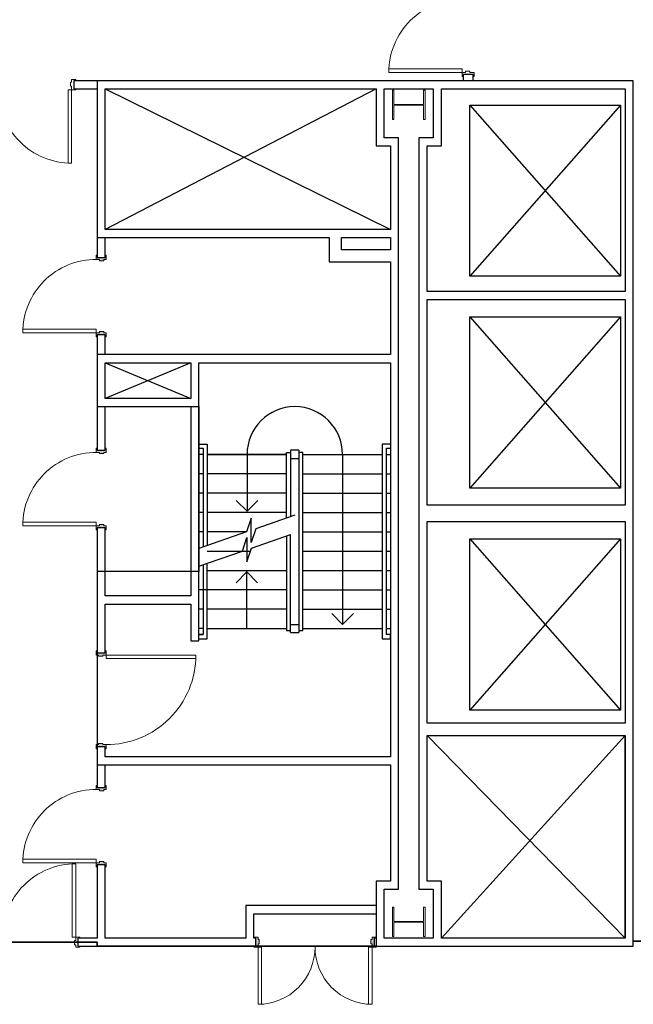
# Model space of a CAD drawing. Header units: inches. Extents: x -1 to 4727, y -3 to 1727.
# Tile 62 of 163: x 2351 to 2652, y 621 to 1104. Entities that reach past the tile are written whole.
import ezdxf

# ---------------------------------------------------------------- set-up
doc = ezdxf.new("R2010")
doc.units = ezdxf.units.IN
doc.header["$LTSCALE"] = 42
doc.header["$MEASUREMENT"] = 0
doc.layers.get('0').update_dxf_attribs({"linetype": 'CONTINUOUS'})
for name, color, linetype in [('A-FLOR-LEVL', 7, 'CONTINUOUS'), ('A-FLOR-STRS', 9, 'CONTINUOUS'), ('I-DOOR', 9, 'CONTINUOUS'), ('I-WALL', 8, 'CONTINUOUS'), ('S-COLS', 7, 'CONTINUOUS'), ('triMeasuredGrossAreaLayer', 7, 'CONTINUOUS')]:
    doc.layers.add(name, color=color, linetype=linetype)

# ---------------------------------------------------------------- blocks, each defined once
blk = doc.blocks.new('Single - Plain Panel - Hollow Metal Frame - 3_-0_ x 8_-6_ - Interior-6967556-FURNITURE PLAN - FLOOR 09 - EAST')
at = {"lineweight": 18}
for p, q in [((-18, 38.9375), (-16.25, 38.9375)), ((-18, 2.9375), (-18, 38.9375)), ((-16.25, 2.9375), (-16.25, 38.9375)), ((-18, 2.9375), (-20, 2.9375)), ((-20, 2.9375), (-20, 2.4375)), ((-20, 2.4375), (-19, 2.4375)), ((-19, 2.4375), (-19, -2.4375)), ((-18, 2.9375), (-16.25, 2.9375)), ((-18, 1.1875), (-18, 2.9375)), ((-17.375, 1.1875), (-18, 1.1875)), ((-17.375, -0.8125), (-17.375, 1.1875)), ((18, 1.1875), (17.375, 1.1875)), ((17.375, 1.1875), (17.375, -0.8125)), ((20, 2.9375), (18, 2.9375)), ((18, 2.9375), (18, 1.1875)), ((19, -2.4375), (19, 2.4375)), ((19, 2.4375), (20, 2.4375)), ((20, 2.4375), (20, 2.9375)), ((-19, -2.4375), (-20, -2.4375)), ((-20, -2.4375), (-20, -2.9375)), ((-20, -2.9375), (-18, -2.9375)), ((-18, -2.9375), (-18, -0.8125)), ((-18, -0.8125), (-17.375, -0.8125)), ((17.375, -0.8125), (18, -0.8125)), ((18, -0.8125), (18, -2.9375)), ((18, -2.9375), (20, -2.9375)), ((20, -2.4375), (19, -2.4375)), ((20, -2.9375), (20, -2.4375))]:
    blk.add_line(p, q, dxfattribs=at)
at = {"lineweight": 9}
blk.add_arc((-18, 2.9375), 36, 359.794694, 90, dxfattribs=at)
blk = doc.blocks.new('W-Wide Flange-Column - W14X90-2731368-FURNITURE PLAN - FLOOR 09 - EAST')
at = {"lineweight": 18}
for p, q in [((7.25, 8), (-7.25, 8)), ((-7.25, 8), (-7.25, 7.29)), ((-7.25, 7.29), (-0.22, 7.29)), ((-0.22, 7.29), (-0.22, -7.29)), ((0.22, -7.29), (0.22, 7.29)), ((0.22, 7.29), (7.25, 7.29)), ((7.25, 7.29), (7.25, 8)), ((-0.22, -7.29), (-7.25, -7.29)), ((-7.25, -7.29), (-7.25, -8)), ((-7.25, -8), (7.25, -8)), ((7.25, -7.29), (0.22, -7.29)), ((7.25, -8), (7.25, -7.29))]:
    blk.add_line(p, q, dxfattribs=at)
blk = doc.blocks.new('columns')
at = {"layer": 'S-COLS', "rotation": 270.0000000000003}
for p in [(3009.63, 642.64), (3009.63, 241.5)]:
    blk.add_blockref('W-Wide Flange-Column - W14X90-2731368-FURNITURE PLAN - FLOOR 09 - EAST', p, dxfattribs=at)

msp = doc.modelspace()

# ---------------------------------------------------------------- hatches: boundary and pattern name
at = {"layer": 'I-DOOR'}
h = msp.add_hatch(color=256, dxfattribs=at)
h.paths.add_polyline_path([(2393.5, 948.75), (2393.5, 950.75), (2392.25, 950.75), (2392.25, 951.37), (2390.25, 951.37), (2390.25, 950.75), (2388.5, 950.75), (2388.5, 948.75), (2389, 948.75), (2389, 949.75), (2393, 949.75), (2393, 948.75)], flags=0)
h.paths.add_polyline_path([(2392.25, 986.12), (2392.25, 986.75), (2393.5, 986.75), (2393.5, 988.75), (2393, 988.75), (2393, 987.75), (2389, 987.75), (2389, 988.75), (2388.5, 988.75), (2388.5, 986.75), (2390.25, 986.75), (2390.25, 986.12)], flags=0)
h = msp.add_hatch(color=256, dxfattribs=at)
h.paths.add_polyline_path([(2393.5, 854), (2393.5, 856), (2392.25, 856), (2392.25, 856.62), (2390.25, 856.62), (2390.25, 856), (2388.5, 856), (2388.5, 854), (2389, 854), (2389, 855), (2393, 855), (2393, 854)], flags=0)
h.paths.add_polyline_path([(2392.25, 891.37), (2392.25, 892), (2393.5, 892), (2393.5, 894), (2393, 894), (2393, 893), (2389, 893), (2389, 894), (2388.5, 894), (2388.5, 892), (2390.25, 892), (2390.25, 891.37)], flags=0)
h = msp.add_hatch(color=256, dxfattribs=at)
h.paths.add_polyline_path([(2388.5, 746.5), (2389, 746.5), (2389, 747.5), (2393, 747.5), (2393, 747.12), (2393.5, 747.12), (2393.5, 748.5), (2391.75, 748.5), (2391.75, 749.12), (2389.75, 749.12), (2389.75, 748.5), (2388.5, 748.5), (2388.5, 747.12)], flags=0)
h.paths.add_polyline_path([(2388.5, 793.68), (2388.5, 792.5), (2389.75, 792.5), (2389.75, 791.87), (2391.75, 791.87), (2391.75, 792.5), (2393.5, 792.5), (2393.5, 794.5), (2393, 794.5), (2393, 793.5), (2389, 793.5), (2389, 794.5), (2388.5, 794.5), (2388.5, 794.17)], flags=0)
h = msp.add_hatch(color=256, dxfattribs=at)
h.paths.add_polyline_path([(2393.5, 688.5), (2393.5, 690.5), (2392.25, 690.5), (2392.25, 691.12), (2390.25, 691.12), (2390.25, 690.5), (2388.5, 690.5), (2388.5, 688.5), (2389, 688.5), (2389, 689.5), (2393, 689.5), (2393, 688.5)], flags=0)
h.paths.add_polyline_path([(2392.25, 725.87), (2392.25, 726.5), (2393.5, 726.5), (2393.5, 728.5), (2393, 728.5), (2393, 727.5), (2389, 727.5), (2389, 728.5), (2388.5, 728.5), (2388.5, 726.5), (2390.25, 726.5), (2390.25, 725.87)], flags=0)
h = msp.add_hatch(color=256, dxfattribs=at)
h.paths.add_polyline_path([(2466.33, 654), (2466, 654), (2466, 653.5), (2467, 653.5), (2467, 649.5), (2466, 649.5), (2466, 649), (2468, 649), (2468, 650.75), (2468.62, 650.75), (2468.62, 652.75), (2468, 652.75), (2468, 654), (2466.82, 654)], flags=0)
h.paths.add_polyline_path([(2526, 654), (2524, 654), (2524, 652.75), (2523.37, 652.75), (2523.37, 650.75), (2524, 650.75), (2524, 649), (2526, 649), (2526, 649.5), (2525, 649.5), (2525, 653.5), (2526, 653.5)], flags=0)

# ---------------------------------------------------------------- linework, layer by layer
at = {"layer": 'A-FLOR-LEVL'}
for p, q in [((2393, 1070.5), (2533, 1001.5)), ((2526, 1070.5), (2393, 1001.5)), ((2572, 1062.5), (2646, 1062.5)), ((2572, 978.5), (2572, 1062.5)), ((2572, 1062.5), (2646, 978.5)), ((2646, 1062.5), (2572, 978.5)), ((2646, 1062.5), (2646, 978.5)), ((2646, 978.5), (2572, 978.5)), ((2572, 958.5), (2646, 958.5)), ((2572, 874.5), (2572, 958.5)), ((2572, 958.5), (2646, 874.5)), ((2646, 958.5), (2572, 874.5)), ((2646, 958.5), (2646, 874.5)), ((2393, 936), (2435, 918.5)), ((2435, 936), (2393, 918.5)), ((2646, 874.5), (2572, 874.5)), ((2572, 849.5), (2646, 849.5)), ((2572, 765.5), (2572, 849.5)), ((2572, 849.5), (2646, 765.5)), ((2646, 849.5), (2572, 765.5)), ((2646, 849.5), (2646, 765.5)), ((2646, 765.5), (2572, 765.5)), ((2551, 753), (2648.25, 653.5)), ((2648.25, 753), (2558, 653.5))]:
    msp.add_line(p, q, dxfattribs=at)
at = {"layer": 'A-FLOR-STRS'}
for p, q in [((2439, 896), (2443, 896)), ((2439, 896), (2443, 896)), ((2443, 896), (2443, 846.26)), ((2443, 896), (2443, 846.26)), ((2533, 896), (2529, 896)), ((2529, 896), (2529, 800.5)), ((2533, 896), (2529, 896)), ((2529, 896), (2529, 800.5)), ((2439, 894), (2441, 894)), ((2439, 894), (2441, 894)), ((2441, 891), (2439, 891)), ((2441, 891), (2439, 891)), ((2441, 894), (2441, 845.57)), ((2441, 894), (2441, 845.57)), ((2443, 891), (2482, 891)), ((2482, 891), (2443, 891)), ((2443, 891), (2482, 891)), ((2482, 891), (2443, 891)), ((2462.61, 891), (2462.61, 863.09)), ((2462.61, 891), (2462.61, 863.09)), ((2482, 859.74), (2482, 892)), ((2482, 892), (2484, 892)), ((2482, 859.74), (2482, 892)), ((2482, 892), (2484, 892)), ((2488, 893), (2484, 893)), ((2484, 893), (2484, 860.43)), ((2488, 893), (2484, 893)), ((2484, 893), (2484, 860.43)), ((2488, 893), (2488, 803.5)), ((2488, 893), (2488, 803.5)), ((2490, 892), (2488, 892)), ((2490, 892), (2488, 892)), ((2490, 804.5), (2490, 892)), ((2490, 804.5), (2490, 892)), ((2490, 891), (2529, 891)), ((2490, 891), (2529, 891)), ((2509.5, 891), (2509.5, 807.51)), ((2509.5, 891), (2509.5, 807.51)), ((2531, 802.5), (2531, 894)), ((2531, 894), (2533, 894)), ((2531, 802.5), (2531, 894)), ((2531, 894), (2533, 894)), ((2531, 891), (2533, 891)), ((2531, 891), (2533, 891)), ((2484, 889), (2488, 889)), ((2484, 889), (2488, 889)), ((2441, 881.5), (2439, 881.5)), ((2441, 881.5), (2439, 881.5)), ((2482, 881.5), (2443, 881.5)), ((2482, 881.5), (2443, 881.5)), ((2490, 881.5), (2529, 881.5)), ((2490, 881.5), (2529, 881.5)), ((2531, 881.5), (2533, 881.5)), ((2531, 881.5), (2533, 881.5)), ((2441, 872), (2439, 872)), ((2441, 872), (2439, 872)), ((2482, 872), (2443, 872)), ((2482, 872), (2443, 872)), ((2490, 872), (2529, 872)), ((2490, 872), (2529, 872)), ((2531, 872), (2533, 872)), ((2531, 872), (2533, 872)), ((2462.61, 863.09), (2457.31, 868.4)), ((2462.61, 863.09), (2457.31, 868.4)), ((2462.61, 863.09), (2467.92, 868.4)), ((2462.61, 863.09), (2467.92, 868.4)), ((2441, 862.5), (2439, 862.5)), ((2441, 862.5), (2439, 862.5)), ((2482, 862.5), (2443, 862.5)), ((2482, 862.5), (2443, 862.5)), ((2486.13, 861.16), (2466.88, 854.51)), ((2486.13, 861.16), (2466.88, 854.51)), ((2490, 862.5), (2529, 862.5)), ((2490, 862.5), (2529, 862.5)), ((2531, 862.5), (2533, 862.5)), ((2531, 862.5), (2533, 862.5)), ((2464.63, 859.74), (2462.38, 852.96)), ((2464.63, 859.74), (2462.38, 852.96)), ((2464.63, 847.74), (2464.63, 859.74)), ((2464.63, 847.74), (2464.63, 859.74)), ((2441, 853), (2439, 853)), ((2441, 853), (2439, 853)), ((2462.38, 852.96), (2439, 844.88)), ((2462.38, 852.96), (2439, 844.88)), ((2462, 853), (2443, 853)), ((2462, 853), (2443, 853)), ((2466.88, 854.51), (2464.63, 847.74)), ((2466.88, 854.51), (2464.63, 847.74)), ((2464.82, 844.99), (2484, 851.62)), ((2464.82, 844.99), (2484, 851.62)), ((2482, 850.93), (2482, 804.5)), ((2482, 850.93), (2482, 804.5)), ((2484, 803.5), (2484, 851.62)), ((2484, 803.5), (2484, 851.62)), ((2490, 853), (2529, 853)), ((2490, 853), (2529, 853)), ((2531, 853), (2533, 853)), ((2531, 853), (2533, 853)), ((2460.32, 843.44), (2462.59, 850.27)), ((2460.32, 843.44), (2462.59, 850.27)), ((2462.59, 850.27), (2462.57, 838.22)), ((2462.59, 850.27), (2462.57, 838.22)), ((2439, 836.07), (2460.32, 843.44)), ((2439, 836.07), (2460.32, 843.44)), ((2443, 843.5), (2464.33, 843.5)), ((2443, 843.5), (2464.33, 843.5)), ((2462.57, 838.22), (2464.82, 844.99)), ((2462.57, 838.22), (2464.82, 844.99)), ((2490, 843.5), (2529, 843.5)), ((2490, 843.5), (2529, 843.5)), ((2531, 843.5), (2533, 843.5)), ((2531, 843.5), (2533, 843.5)), ((2441, 836.76), (2441, 802.5)), ((2441, 836.76), (2441, 802.5)), ((2443, 800.5), (2443, 837.45)), ((2443, 800.5), (2443, 837.45)), ((2443, 834), (2482, 834)), ((2443, 834), (2482, 834)), ((2462.5, 833.29), (2457.2, 827.99)), ((2462.5, 833.29), (2457.2, 827.99)), ((2462.5, 805.5), (2462.5, 834)), ((2462.5, 805.5), (2462.5, 834)), ((2462.5, 833.29), (2467.8, 827.99)), ((2462.5, 833.29), (2467.8, 827.99)), ((2490, 834), (2529, 834)), ((2490, 834), (2529, 834)), ((2531, 834), (2533, 834)), ((2531, 834), (2533, 834)), ((2482, 824.5), (2439, 824.5)), ((2482, 824.5), (2439, 824.5)), ((2490, 824.5), (2529, 824.5)), ((2490, 824.5), (2529, 824.5)), ((2531, 824.5), (2533, 824.5)), ((2531, 824.5), (2533, 824.5)), ((2441, 815), (2439, 815)), ((2441, 815), (2439, 815)), ((2482, 815), (2443, 815)), ((2482, 815), (2443, 815)), ((2490, 815), (2529, 815)), ((2490, 815), (2529, 815)), ((2509.5, 807.51), (2504.2, 812.81)), ((2509.5, 807.51), (2504.2, 812.81)), ((2509.5, 807.51), (2514.8, 812.81)), ((2509.5, 807.51), (2514.8, 812.81)), ((2531, 815), (2533, 815)), ((2531, 815), (2533, 815)), ((2484, 807.5), (2488, 807.5)), ((2484, 807.5), (2488, 807.5)), ((2441, 805.5), (2439, 805.5)), ((2441, 805.5), (2439, 805.5)), ((2443, 805.5), (2482, 805.5)), ((2443, 805.5), (2482, 805.5)), ((2482, 804.5), (2484, 804.5)), ((2482, 804.5), (2484, 804.5)), ((2484, 803.5), (2488, 803.5)), ((2484, 803.5), (2488, 803.5)), ((2488, 804.5), (2490, 804.5)), ((2488, 804.5), (2490, 804.5)), ((2490, 805.5), (2529, 805.5)), ((2490, 805.5), (2529, 805.5)), ((2531, 805.5), (2533, 805.5)), ((2531, 805.5), (2533, 805.5)), ((2439, 802.5), (2441, 802.5)), ((2441, 802.5), (2439, 802.5)), ((2439, 802.5), (2441, 802.5)), ((2441, 802.5), (2439, 802.5)), ((2439, 800.5), (2443, 800.5)), ((2439, 800.5), (2443, 800.5)), ((2529, 800.5), (2533, 800.5)), ((2529, 800.5), (2533, 800.5)), ((2533, 802.5), (2531, 802.5)), ((2533, 802.5), (2531, 802.5)), ((2533, 800.5), (2533, 802.5)), ((2533, 800.5), (2533, 802.5))]:
    msp.add_line(p, q, dxfattribs=at)
msp.add_arc((2486.06, 891), 23.44, 0, 180, dxfattribs=at)
msp.add_arc((2486.06, 891), 23.44, 0, 180, dxfattribs=at)
at = {"layer": 'I-DOOR', "lineweight": 18}
for p, q in [((2375.88, 1073.75), (2376.5, 1073.75)), ((2375.88, 1071.75), (2375.88, 1073.75)), ((2376.5, 1075), (2378.5, 1075)), ((2376.5, 1073.75), (2376.5, 1075)), ((2377.5, 1074.5), (2377.5, 1070.5)), ((2378.5, 1074.5), (2377.5, 1074.5)), ((2378.5, 1075), (2378.5, 1074.5)), ((2374.75, 1070), (2374.75, 1034)), ((2376.5, 1070), (2374.75, 1070)), ((2376.5, 1071.75), (2375.88, 1071.75)), ((2376.5, 1070), (2376.5, 1071.75)), ((2376.5, 1070), (2376.5, 1034)), ((2378.5, 1070), (2376.5, 1070)), ((2377.5, 1070.5), (2378.5, 1070.5)), ((2378.5, 1070.5), (2378.5, 1070)), ((2376.5, 1034), (2374.75, 1034)), ((2389, 988.75), (2388.5, 988.75)), ((2388.5, 988.75), (2388.5, 986.75)), ((2388.5, 986.75), (2390.25, 986.75)), ((2389, 987.75), (2389, 988.75)), ((2393, 987.75), (2389, 987.75)), ((2390.25, 986.75), (2390.25, 986.12)), ((2392.25, 986.12), (2392.25, 986.75)), ((2392.25, 986.75), (2393.5, 986.75)), ((2393.5, 988.75), (2393, 988.75)), ((2393, 988.75), (2393, 987.75)), ((2393.5, 986.75), (2393.5, 988.75)), ((2390.25, 986.12), (2392.25, 986.12)), ((2388.5, 952.5), (2352.5, 952.5)), ((2352.5, 950.75), (2352.5, 952.5)), ((2388.5, 950.75), (2388.5, 952.5)), ((2388.5, 950.75), (2352.5, 950.75)), ((2390.25, 950.75), (2388.5, 950.75)), ((2388.5, 950.75), (2388.5, 948.75)), ((2388.5, 948.75), (2389, 948.75)), ((2389, 948.75), (2389, 949.75)), ((2389, 949.75), (2393, 949.75)), ((2392.25, 951.37), (2390.25, 951.37)), ((2390.25, 951.37), (2390.25, 950.75)), ((2392.25, 950.75), (2392.25, 951.37)), ((2393.5, 950.75), (2392.25, 950.75)), ((2393, 949.75), (2393, 948.75)), ((2393, 948.75), (2393.5, 948.75)), ((2393.5, 948.75), (2393.5, 950.75)), ((2389, 894), (2388.5, 894)), ((2388.5, 894), (2388.5, 892)), ((2388.5, 892), (2390.25, 892)), ((2389, 893), (2389, 894)), ((2393, 893), (2389, 893)), ((2390.25, 892), (2390.25, 891.37)), ((2390.25, 891.37), (2392.25, 891.37)), ((2392.25, 891.37), (2392.25, 892)), ((2392.25, 892), (2393.5, 892)), ((2393.5, 894), (2393, 894)), ((2393, 894), (2393, 893)), ((2393.5, 892), (2393.5, 894)), ((2388.5, 857.75), (2352.5, 857.75)), ((2352.5, 856), (2352.5, 857.75)), ((2388.5, 856), (2352.5, 856)), ((2388.5, 856), (2388.5, 857.75)), ((2390.25, 856), (2388.5, 856)), ((2388.5, 856), (2388.5, 854)), ((2392.25, 856.62), (2390.25, 856.62)), ((2390.25, 856.62), (2390.25, 856)), ((2392.25, 856), (2392.25, 856.62)), ((2393.5, 856), (2392.25, 856)), ((2393.5, 854), (2393.5, 856)), ((2388.5, 854), (2389, 854)), ((2389, 854), (2389, 855)), ((2389, 855), (2393, 855)), ((2393, 855), (2393, 854)), ((2393, 854), (2393.5, 854)), ((2388.5, 794.5), (2388.5, 792.5)), ((2389, 794.5), (2388.5, 794.5)), ((2389, 793.5), (2389, 794.5)), ((2393, 793.5), (2389, 793.5)), ((2393.5, 794.5), (2393, 794.5)), ((2393, 794.5), (2393, 793.5)), ((2393.5, 792.5), (2393.5, 794.5)), ((2388.5, 792.5), (2389.75, 792.5)), ((2389.75, 792.5), (2389.75, 791.87)), ((2389.75, 791.87), (2391.75, 791.87)), ((2391.75, 791.87), (2391.75, 792.5)), ((2391.75, 792.5), (2393.5, 792.5)), ((2393.5, 792.5), (2393.5, 790.75)), ((2393.5, 792.5), (2437.5, 792.5)), ((2393.5, 790.75), (2437.5, 790.75)), ((2437.5, 792.5), (2437.5, 790.75)), ((2389.75, 748.5), (2388.5, 748.5)), ((2388.5, 748.5), (2388.5, 746.5)), ((2388.5, 746.5), (2389, 746.5)), ((2389, 746.5), (2389, 747.5)), ((2389, 747.5), (2393, 747.5)), ((2391.75, 749.12), (2389.75, 749.12)), ((2389.75, 749.12), (2389.75, 748.5)), ((2391.75, 748.5), (2391.75, 749.12)), ((2393.5, 748.5), (2391.75, 748.5)), ((2393, 747.5), (2393, 746.5)), ((2393, 746.5), (2393.5, 746.5)), ((2393.5, 746.5), (2393.5, 748.5)), ((2389, 728.5), (2388.5, 728.5)), ((2388.5, 728.5), (2388.5, 726.5)), ((2388.5, 726.5), (2390.25, 726.5)), ((2389, 727.5), (2389, 728.5)), ((2393, 727.5), (2389, 727.5)), ((2390.25, 726.5), (2390.25, 725.87)), ((2390.25, 725.87), (2392.25, 725.87)), ((2392.25, 725.87), (2392.25, 726.5)), ((2392.25, 726.5), (2393.5, 726.5)), ((2393.5, 728.5), (2393, 728.5)), ((2393, 728.5), (2393, 727.5)), ((2393.5, 726.5), (2393.5, 728.5)), ((2388.5, 692.25), (2352.5, 692.25)), ((2352.5, 690.5), (2352.5, 692.25)), ((2388.5, 690.5), (2388.5, 692.25)), ((2388.5, 690.5), (2352.5, 690.5)), ((2376.75, 654), (2376.75, 690)), ((2378.5, 690), (2376.75, 690)), ((2378.5, 654), (2378.5, 690)), ((2390.25, 690.5), (2388.5, 690.5)), ((2388.5, 690.5), (2388.5, 688.5)), ((2388.5, 688.5), (2389, 688.5)), ((2389, 688.5), (2389, 689.5)), ((2389, 689.5), (2393, 689.5)), ((2392.25, 691.12), (2390.25, 691.12)), ((2390.25, 691.12), (2390.25, 690.5)), ((2392.25, 690.5), (2392.25, 691.12)), ((2393.5, 690.5), (2392.25, 690.5)), ((2393, 689.5), (2393, 688.5)), ((2393, 688.5), (2393.5, 688.5)), ((2393.5, 688.5), (2393.5, 690.5)), ((2378.5, 654), (2376.75, 654)), ((2380.5, 654), (2378.5, 654)), ((2378.5, 654), (2378.5, 652.25)), ((2379.5, 649.5), (2379.5, 653.5)), ((2379.5, 653.5), (2380.5, 653.5)), ((2380.5, 653.5), (2380.5, 654)), ((2466, 654), (2466, 653.5)), ((2468, 654), (2466, 654)), ((2466, 653.5), (2467, 653.5)), ((2467, 653.5), (2467, 649.5)), ((2468, 652.75), (2468, 654)), ((2468.62, 652.75), (2468, 652.75)), ((2468.62, 650.75), (2468.62, 652.75)), ((2524, 652.75), (2523.37, 652.75)), ((2523.37, 652.75), (2523.37, 650.75)), ((2526, 654), (2524, 654)), ((2524, 654), (2524, 652.75)), ((2525, 649.5), (2525, 653.5)), ((2525, 653.5), (2526, 653.5)), ((2526, 653.5), (2526, 654)), ((2378.5, 652.25), (2377.88, 652.25)), ((2377.88, 652.25), (2377.88, 650.25)), ((2377.88, 650.25), (2378.5, 650.25)), ((2378.5, 650.25), (2378.5, 649)), ((2378.5, 649), (2380.5, 649)), ((2380.5, 649.5), (2379.5, 649.5)), ((2380.5, 649), (2380.5, 649.5)), ((2467, 649.5), (2466, 649.5)), ((2466, 649.5), (2466, 649)), ((2466, 649), (2468, 649)), ((2468, 649), (2468, 650.75)), ((2468, 650.75), (2468.62, 650.75)), ((2468, 649), (2469.75, 649)), ((2468, 649), (2468, 621)), ((2469.75, 649), (2469.75, 621)), ((2522.25, 649), (2522.25, 621)), ((2524, 649), (2522.25, 649)), ((2523.37, 650.75), (2524, 650.75)), ((2524, 650.75), (2524, 649)), ((2524, 649), (2524, 621)), ((2524, 649), (2526, 649)), ((2526, 649.5), (2525, 649.5)), ((2526, 649), (2526, 649.5)), ((2468, 621), (2469.75, 621)), ((2524, 621), (2522.25, 621))]:
    msp.add_line(p, q, dxfattribs=at)
at = {"layer": 'I-DOOR', "lineweight": 9}
for centre, start, end in [((2376.5, 1070), 179.7947, 270), ((2378.5, 654), 90, 180.2053)]:
    msp.add_arc(centre, 36, start, end, dxfattribs=at)
at = {"layer": 'I-DOOR', "lineweight": 18}
for centre, radius, start, end in [((2388.5, 950.75), 36, 89.7947, 180), ((2388.5, 856), 36, 89.7947, 180), ((2393.5, 792.5), 44, 269.832, 0), ((2388.5, 690.5), 36, 89.7947, 180), ((2468, 649), 28, 270, 0.264), ((2524, 649), 28, 179.736, 270)]:
    msp.add_arc(centre, radius, start, end, dxfattribs=at)
at = {"layer": 'I-WALL'}
for p, q in [((2568.69, 1074.5), (2377.5, 1074.5)), ((2377.5, 1074.5), (2377.5, 1070.5)), ((2573.56, 1077.5), (2568.69, 1077.5)), ((2568.69, 1077.5), (2568.69, 1074.5)), ((2573.56, 1074.5), (2573.56, 1077.5)), ((2652.25, 1074.5), (2573.56, 1074.5)), ((2377.5, 1070.5), (2389, 1070.5)), ((2389, 1070.5), (2389, 987.75)), ((2393, 1070.5), (2526, 1070.5)), ((2393, 1001.5), (2393, 1070.5)), ((2526, 1070.5), (2526, 1042.5)), ((2530, 1070.5), (2554, 1070.5)), ((2530, 1046.5), (2530, 1070.5)), ((2554, 1070.5), (2554, 1046.5)), ((2558, 1070.5), (2648.25, 1070.5)), ((2558, 1042.5), (2558, 1070.5)), ((2648.25, 1070.5), (2648.25, 971)), ((2537, 1046.5), (2530, 1046.5)), ((2537, 677.5), (2537, 1046.5)), ((2554, 1046.5), (2547, 1046.5)), ((2547, 1046.5), (2547, 677.5)), ((2526, 1042.5), (2533, 1042.5)), ((2533, 1042.5), (2533, 1001.5)), ((2551, 1042.5), (2558, 1042.5)), ((2551, 971), (2551, 1042.5)), ((2533, 1001.5), (2393, 1001.5)), ((2393, 987.75), (2393, 997.5)), ((2393, 997.5), (2503, 997.5)), ((2503, 997.5), (2503, 985.5)), ((2509, 997.5), (2533, 997.5)), ((2509, 991.5), (2509, 997.5)), ((2533, 997.5), (2533, 991.5)), ((2533, 991.5), (2509, 991.5)), ((2389, 987.75), (2393, 987.75)), ((2503, 985.5), (2533, 985.5)), ((2533, 985.5), (2533, 940)), ((2648.25, 971), (2551, 971)), ((2551, 866), (2551, 967)), ((2551, 967), (2648.25, 967)), ((2648.25, 967), (2648.25, 866)), ((2389, 949.75), (2389, 893)), ((2393, 949.75), (2389, 949.75)), ((2393, 940), (2393, 949.75)), ((2533, 940), (2393, 940)), ((2393, 918.5), (2393, 936)), ((2393, 936), (2435, 936)), ((2435, 936), (2435, 918.5)), ((2439, 799.5), (2439, 936)), ((2439, 936), (2533, 936)), ((2533, 936), (2533, 742.5)), ((2435, 918.5), (2393, 918.5)), ((2393, 893), (2393, 914.5)), ((2393, 914.5), (2435, 914.5)), ((2435, 914.5), (2435, 821.5)), ((2389, 893), (2393, 893)), ((2648.25, 866), (2551, 866)), ((2551, 759), (2551, 858)), ((2551, 858), (2648.25, 858)), ((2648.25, 858), (2648.25, 759)), ((2389, 855), (2389, 793.5)), ((2393, 855), (2389, 855)), ((2393, 821.5), (2393, 855)), ((2435, 821.5), (2393, 821.5)), ((2393, 793.5), (2393, 817.5)), ((2393, 817.5), (2435, 817.5)), ((2435, 817.5), (2435, 799.5)), ((2435, 799.5), (2439, 799.5)), ((2389, 793.5), (2393, 793.5)), ((2648.25, 759), (2551, 759)), ((2551, 681.5), (2551, 753)), ((2551, 753), (2648.25, 753)), ((2648.25, 753), (2648.25, 653.5)), ((2648.25, 653.5), (2648.25, 753)), ((2389, 747.5), (2389, 727.5)), ((2393, 747.5), (2389, 747.5)), ((2393, 742.5), (2393, 747.5)), ((2533, 742.5), (2393, 742.5)), ((2393, 727.5), (2393, 738.5)), ((2393, 738.5), (2533, 738.5)), ((2533, 738.5), (2533, 681.5)), ((2389, 727.5), (2393, 727.5)), ((2389, 689.5), (2389, 653.5)), ((2393, 689.5), (2389, 689.5)), ((2393, 653.5), (2393, 689.5)), ((2526, 681.5), (2526, 669.5)), ((2533, 681.5), (2526, 681.5)), ((2530, 653.5), (2530, 677.5)), ((2530, 677.5), (2537, 677.5)), ((2547, 677.5), (2554, 677.5)), ((2558, 681.5), (2551, 681.5)), ((2554, 677.5), (2554, 653.5)), ((2558, 653.5), (2558, 681.5)), ((2526, 669.5), (2462, 669.5)), ((2462, 669.5), (2462, 653.5)), ((2466, 665.5), (2526, 665.5)), ((2466, 653.5), (2466, 665.5)), ((2526, 665.5), (2526, 653.5)), ((2389, 653.5), (2379.5, 653.5)), ((2379.5, 653.5), (2379.5, 649.5)), ((2462, 653.5), (2393, 653.5)), ((2467, 653.5), (2466, 653.5)), ((2467, 649.5), (2467, 653.5)), ((2526, 653.5), (2525, 653.5)), ((2525, 653.5), (2525, 649.5)), ((2554, 653.5), (2530, 653.5)), ((2648.25, 653.5), (2558, 653.5)), ((2379.5, 649.5), (2467, 649.5)), ((2525, 649.5), (2652.25, 649.5))]:
    msp.add_line(p, q, dxfattribs=at)
at = {"layer": 'triMeasuredGrossAreaLayer'}
for points in [[(2798.62, 652), (2652.25, 652), (2652.25, 1074.5), (2389, 1074.5), (2389, 997.5), (2503, 997.5), (2503, 985.5), (2533, 985.5), (2533, 940), (2389, 940), (2389, 914.5), (2439, 914.5), (2439, 833.5), (2389, 833.5), (2389, 738.5), (2533, 738.5), (2533, 681.5), (2526, 681.5), (2526, 649.5), (2389, 649.5), (2389, 651.5), (2288, 651.5)], [(1209.25, 649.5), (1356, 649.5), (1568, 649.5), (1716, 649.5), (1894.25, 649.5), (1894.25, 652), (2054.75, 652), (2054.75, 649.5), (2288, 649.5), (2288, 651.5), (2389, 651.5), (2389, 649.5), (2652.25, 649.5), (2652.25, 652), (2798.62, 652), (2798.62, 649.5), (3014, 649.5), (3153.5, 649.5)]]:
    msp.add_lwpolyline(points, dxfattribs=at)

# ---------------------------------------------------------------- block references
at = {"layer": 'I-DOOR', "rotation": 90}
msp.add_blockref('Single - Plain Panel - Hollow Metal Frame - 3_-0_ x 8_-6_ - Interior-6967556-FURNITURE PLAN - FLOOR 09 - EAST', (2571.12, 1096.5), dxfattribs=at)
at = {"layer": 'S-COLS'}
msp.add_blockref('columns', (-467.63, 420), dxfattribs=at)

doc.saveas('drawing.dxf')
